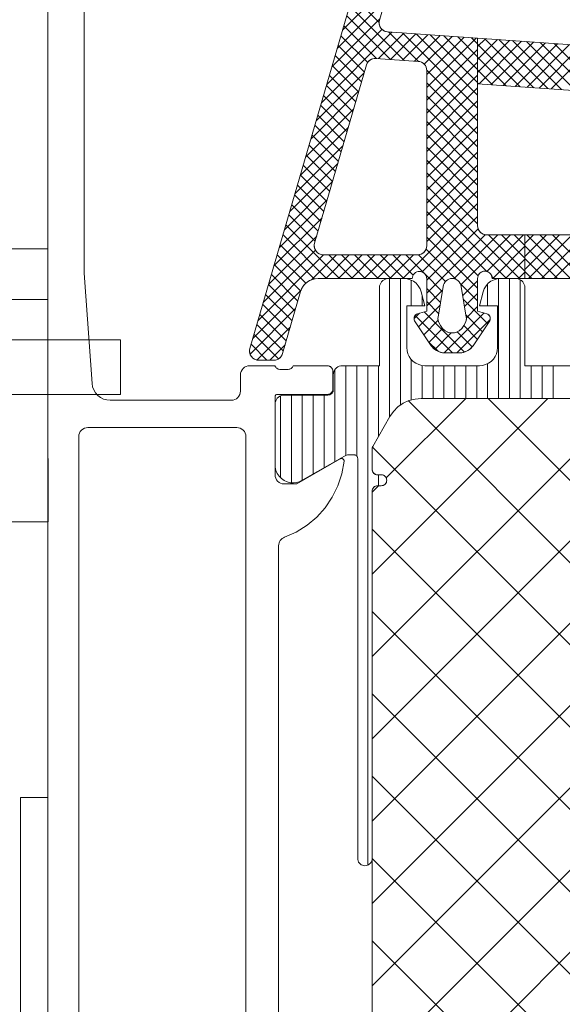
# Model space of a CAD drawing. Header units: metres. Extents: x 69 to 122.5, y -21.4 to -4.6.
# Tile 153 of 250: x 77.3334 to 77.3633, y -9.4243 to -9.3701. Entities that reach past the tile are written whole.
import ezdxf

# ---------------------------------------------------------------- set-up
doc = ezdxf.new("R2010")
doc.units = ezdxf.units.M
doc.header["$LTSCALE"] = 0.02
for name, color, linetype, lineweight in [('030_Sonnenschutzarbeiten-außen', 7, 'Continuous', 5), ('032_Metallarbeiten-Fenster', 7, 'Continuous', 5), ('Keine', 7, 'Continuous', 9)]:
    doc.layers.add(name, color=color, linetype=linetype, lineweight=lineweight)

msp = doc.modelspace()

# ---------------------------------------------------------------- linework, layer by layer
at = {"layer": '030_Sonnenschutzarbeiten-außen', "color": 7, "linetype": 'Continuous', "lineweight": 9}
msp.add_lwpolyline([(77.335, -9.412899), (77.335, -9.478144), (77.35466, -9.478144), (77.395, -9.478144), (77.395, -9.552487)], dxfattribs=at)
at = {"layer": '032_Metallarbeiten-Fenster', "color": 251, "linetype": 'Continuous', "lineweight": 9, "true_color": 0x555555}
for p, q in [((77.351218, -9.370688), (77.353862, -9.368043)), ((77.350927, -9.371685), (77.353572, -9.36904)), ((77.353233, -9.370263), (77.351768, -9.368798)), ((77.35461, -9.372347), (77.351608, -9.369346)), ((77.350637, -9.372683), (77.353281, -9.370038)), ((77.353849, -9.372294), (77.351449, -9.369893)), ((77.350346, -9.37368), (77.353386, -9.37064)), ((77.353089, -9.372241), (77.351289, -9.370441)), ((77.350056, -9.374678), (77.353937, -9.370796)), ((77.352601, -9.37246), (77.35113, -9.370989)), ((77.353193, -9.372248), (77.354598, -9.370843)), ((77.35537, -9.3724), (77.353753, -9.370783)), ((77.353854, -9.372294), (77.355259, -9.370889)), ((77.358651, -9.374974), (77.354513, -9.370837)), ((77.354515, -9.37234), (77.35592, -9.370935)), ((77.355175, -9.372387), (77.356581, -9.370981)), ((77.358651, -9.374267), (77.355274, -9.37089)), ((77.355713, -9.372556), (77.357242, -9.371027)), ((77.355851, -9.373125), (77.357903, -9.371074)), ((77.355851, -9.373833), (77.358563, -9.37112)), ((77.358651, -9.37356), (77.356034, -9.370943)), ((77.358651, -9.372853), (77.356794, -9.370996)), ((77.358651, -9.372145), (77.357555, -9.371049)), ((77.358651, -9.371438), (77.358315, -9.371102)), ((77.358651, -9.371592), (77.359086, -9.371156)), ((77.358651, -9.372299), (77.359747, -9.371203)), ((77.361751, -9.373849), (77.359056, -9.371154)), ((77.362511, -9.373902), (77.359817, -9.371207)), ((77.352422, -9.372988), (77.35097, -9.371536)), ((77.355851, -9.37454), (77.358651, -9.37174)), ((77.358651, -9.373006), (77.360408, -9.371249)), ((77.360991, -9.373796), (77.358651, -9.371456)), ((77.358727, -9.373637), (77.361069, -9.371295)), ((77.359387, -9.373684), (77.36173, -9.371341)), ((77.360048, -9.37373), (77.362391, -9.371387)), ((77.363272, -9.373955), (77.360577, -9.371261)), ((77.360709, -9.373776), (77.363052, -9.371434)), ((77.364032, -9.374008), (77.361337, -9.371314)), ((77.36137, -9.373822), (77.363712, -9.37148)), ((77.362031, -9.373868), (77.364373, -9.371526)), ((77.364792, -9.374061), (77.362098, -9.371367)), ((77.362692, -9.373915), (77.365034, -9.371572)), ((77.36556, -9.374122), (77.362858, -9.37142)), ((77.352263, -9.373536), (77.350811, -9.372084)), ((77.36023, -9.373743), (77.358651, -9.372163)), ((77.352104, -9.374084), (77.350652, -9.372632)), ((77.355851, -9.375247), (77.358651, -9.372447)), ((77.349766, -9.375675), (77.35241, -9.37303)), ((77.351944, -9.374631), (77.350492, -9.373179)), ((77.358651, -9.375681), (77.355849, -9.372879)), ((77.355851, -9.375954), (77.358651, -9.373154)), ((77.35947, -9.373689), (77.358651, -9.37287)), ((77.351785, -9.375179), (77.350333, -9.373727)), ((77.358651, -9.376388), (77.355851, -9.373588)), ((77.355851, -9.376661), (77.358651, -9.373861)), ((77.35871, -9.373636), (77.358651, -9.373577)), ((77.349475, -9.376673), (77.35212, -9.374028)), ((77.351625, -9.375727), (77.350173, -9.374275)), ((77.358651, -9.377095), (77.355851, -9.374295)), ((77.349185, -9.37767), (77.351829, -9.375025)), ((77.351466, -9.376274), (77.350014, -9.374822)), ((77.355851, -9.377368), (77.358651, -9.374568)), ((77.358651, -9.377802), (77.355851, -9.375002)), ((77.351306, -9.376822), (77.349854, -9.37537)), ((77.355851, -9.378075), (77.358651, -9.375275)), ((77.348894, -9.378668), (77.351539, -9.376023)), ((77.351147, -9.37737), (77.349695, -9.375918)), ((77.358651, -9.378509), (77.355851, -9.375709)), ((77.355851, -9.378782), (77.358651, -9.375982)), ((77.350988, -9.377917), (77.349536, -9.376465)), ((77.358651, -9.379217), (77.355851, -9.376417)), ((77.348604, -9.379665), (77.351249, -9.377021)), ((77.350828, -9.378465), (77.349376, -9.377013)), ((77.355851, -9.379489), (77.358651, -9.376689)), ((77.358651, -9.379924), (77.355851, -9.377124)), ((77.350669, -9.379013), (77.349217, -9.377561)), ((77.355851, -9.380197), (77.358651, -9.377397)), ((77.348314, -9.380663), (77.350958, -9.378018)), ((77.350509, -9.37956), (77.349057, -9.378108)), ((77.358651, -9.380631), (77.355851, -9.377831)), ((77.355851, -9.380904), (77.358651, -9.378104)), ((77.35035, -9.380108), (77.348898, -9.378656)), ((77.358651, -9.381338), (77.355851, -9.378538)), ((77.355851, -9.381611), (77.358651, -9.378811)), ((77.348023, -9.38166), (77.350668, -9.379016)), ((77.35019, -9.380656), (77.348738, -9.379204)), ((77.36095, -9.384344), (77.355851, -9.379245)), ((77.350031, -9.381203), (77.348579, -9.379751)), ((77.355851, -9.382318), (77.358651, -9.379518)), ((77.347733, -9.382658), (77.350377, -9.380013)), ((77.349871, -9.381751), (77.348419, -9.380299)), ((77.354532, -9.384344), (77.358651, -9.380225)), ((77.360242, -9.384344), (77.355851, -9.379952)), ((77.349712, -9.382299), (77.34826, -9.380847)), ((77.355596, -9.383987), (77.358651, -9.380932)), ((77.35915, -9.383958), (77.355851, -9.380659)), ((77.347442, -9.383655), (77.350087, -9.381011)), ((77.35105, -9.384344), (77.348101, -9.381394)), ((77.358679, -9.384195), (77.355851, -9.381366)), ((77.347152, -9.384653), (77.349797, -9.382008)), ((77.350343, -9.384344), (77.347941, -9.381942)), ((77.35585, -9.38444), (77.358681, -9.381609)), ((77.35585, -9.385147), (77.359062, -9.381935)), ((77.357348, -9.384356), (77.35976, -9.381944)), ((77.357724, -9.384687), (77.360467, -9.381944)), ((77.359158, -9.38396), (77.361175, -9.381944)), ((77.36125, -9.383937), (77.359257, -9.381944)), ((77.36125, -9.38323), (77.359964, -9.381944)), ((77.36125, -9.382523), (77.360671, -9.381944)), ((77.36125, -9.382428), (77.361734, -9.381944)), ((77.36125, -9.383135), (77.362441, -9.381944)), ((77.36125, -9.383842), (77.363148, -9.381944)), ((77.363761, -9.384344), (77.361361, -9.381944)), ((77.361455, -9.384344), (77.363855, -9.381944)), ((77.364468, -9.384344), (77.362068, -9.381944)), ((77.362162, -9.384344), (77.364562, -9.381944)), ((77.365175, -9.384344), (77.362775, -9.381944)), ((77.362869, -9.384344), (77.365269, -9.381944)), ((77.34966, -9.384368), (77.347782, -9.38249)), ((77.35865, -9.384873), (77.355851, -9.382073)), ((77.359482, -9.384344), (77.36125, -9.382575)), ((77.363054, -9.384344), (77.36125, -9.38254)), ((77.346571, -9.386648), (77.350175, -9.383044)), ((77.346862, -9.38565), (77.349727, -9.382785)), ((77.349194, -9.384609), (77.347622, -9.383037)), ((77.349516, -9.38441), (77.350882, -9.383044)), ((77.350289, -9.384344), (77.351589, -9.383044)), ((77.351757, -9.384344), (77.350457, -9.383044)), ((77.350996, -9.384344), (77.352296, -9.383044)), ((77.352464, -9.384344), (77.351164, -9.383044)), ((77.351703, -9.384344), (77.353003, -9.383044)), ((77.353171, -9.384344), (77.351871, -9.383044)), ((77.352411, -9.384344), (77.353711, -9.383044)), ((77.353878, -9.384344), (77.352578, -9.383044)), ((77.353118, -9.384344), (77.354418, -9.383044)), ((77.354586, -9.384344), (77.353286, -9.383044)), ((77.353825, -9.384344), (77.355125, -9.383044)), ((77.355106, -9.384157), (77.353993, -9.383044)), ((77.355724, -9.384068), (77.3547, -9.383044)), ((77.356878, -9.384515), (77.355402, -9.383039)), ((77.357468, -9.384398), (77.35581, -9.38274)), ((77.348917, -9.385039), (77.347463, -9.383585)), ((77.360189, -9.384344), (77.36125, -9.383283)), ((77.362346, -9.384344), (77.36125, -9.383247)), ((77.348755, -9.385585), (77.347303, -9.384133)), ((77.356708, -9.385052), (77.355743, -9.384087)), ((77.360896, -9.384344), (77.36125, -9.38399)), ((77.361639, -9.384344), (77.36125, -9.383954)), ((77.348596, -9.386132), (77.347144, -9.38468)), ((77.35865, -9.38558), (77.357701, -9.38463)), ((77.357831, -9.385287), (77.35865, -9.384468)), ((77.359535, -9.384344), (77.359436, -9.384244)), ((77.346281, -9.387645), (77.348935, -9.384991)), ((77.348436, -9.38668), (77.346984, -9.385228)), ((77.356607, -9.385658), (77.35585, -9.384901)), ((77.35585, -9.385854), (77.35672, -9.384984)), ((77.357932, -9.385893), (77.35865, -9.385175)), ((77.348277, -9.387228), (77.346825, -9.385776)), ((77.355399, -9.387012), (77.356578, -9.385833)), ((77.356506, -9.386264), (77.35585, -9.385608)), ((77.359211, -9.386847), (77.357867, -9.385504)), ((77.346131, -9.388502), (77.348635, -9.385998)), ((77.348118, -9.387775), (77.346666, -9.386323)), ((77.35515, -9.386554), (77.355455, -9.386249)), ((77.357271, -9.388443), (77.355209, -9.386381)), ((77.357925, -9.388391), (77.355714, -9.38618)), ((77.356802, -9.388438), (77.359002, -9.386238)), ((77.358927, -9.387271), (77.358009, -9.386353)), ((77.358032, -9.3865), (77.35865, -9.385883)), ((77.347958, -9.388323), (77.346506, -9.386871)), ((77.355683, -9.387436), (77.356475, -9.386643)), ((77.357504, -9.388443), (77.359346, -9.386601)), ((77.358644, -9.387695), (77.357886, -9.386938)), ((77.347692, -9.388764), (77.346347, -9.387419)), ((77.346513, -9.388827), (77.348345, -9.386996)), ((77.355966, -9.387859), (77.356723, -9.387103)), ((77.356289, -9.388243), (77.357199, -9.387333)), ((77.358353, -9.388111), (77.357521, -9.387279)), ((77.347058, -9.388837), (77.346187, -9.387966)), ((77.34721, -9.388837), (77.348054, -9.387993)), ((77.356471, -9.38835), (77.355938, -9.387817))]:
    msp.add_line(p, q, dxfattribs=at)
at = {"layer": '032_Metallarbeiten-Fenster', "color": 7, "lineweight": 9}
for p, q in [((77.335, -9.387725), (77.335, -9.385495)), ((77.32999, -9.387725), (77.33899, -9.387725)), ((77.33899, -9.387725), (77.33899, -9.390725)), ((77.33899, -9.390725), (77.32999, -9.390725)), ((77.33501, -9.397735), (77.335, -9.390725)), ((77.33, -9.397715), (77.33501, -9.397735))]:
    msp.add_line(p, q, dxfattribs=at)
at = {"layer": '032_Metallarbeiten-Fenster', "color": 7, "linetype": 'Continuous', "lineweight": 13}
for points in [[(77.335, -9.458144), (77.335, -9.333644)], [(77.337, -9.342244), (77.337, -9.384044), (77.337434, -9.390115), (77.337464, -9.3903), (77.337529, -9.390475), (77.337625, -9.390636), (77.33775, -9.390776), (77.337898, -9.39089), (77.338065, -9.390974), (77.338245, -9.391026), (77.338431, -9.391044), (77.3451, -9.391044), (77.345198, -9.391034), (77.345291, -9.391006), (77.345378, -9.390959), (77.345454, -9.390897), (77.345516, -9.390821), (77.345562, -9.390735), (77.34559, -9.390641), (77.3456, -9.390544), (77.3456, -9.389644), (77.34561, -9.389546), (77.345638, -9.389452), (77.345684, -9.389366), (77.345746, -9.38929), (77.345822, -9.389228), (77.345909, -9.389182), (77.346002, -9.389153), (77.3461, -9.389144), (77.3475, -9.389144), (77.347516, -9.389185), (77.347538, -9.389223), (77.347565, -9.389257), (77.347598, -9.389286), (77.347635, -9.38931), (77.347675, -9.389328), (77.347718, -9.389339), (77.347762, -9.389344), (77.348227, -9.389344), (77.348272, -9.389341), (77.348316, -9.389331), (77.348358, -9.389314), (77.348397, -9.38929), (77.348432, -9.38926), (77.348461, -9.389225), (77.348484, -9.389186), (77.3485, -9.389144), (77.35038, -9.389144), (77.350439, -9.389149), (77.350495, -9.389166), (77.350547, -9.389194), (77.350592, -9.389232), (77.350629, -9.389277), (77.350657, -9.389329), (77.350674, -9.389385), (77.35068, -9.389444), (77.35068, -9.390424), (77.350674, -9.390482), (77.350657, -9.390538), (77.350629, -9.39059), (77.350592, -9.390636), (77.350547, -9.390673), (77.350495, -9.390701), (77.350439, -9.390718), (77.35038, -9.390724), (77.34762, -9.390724), (77.347597, -9.390726), (77.347574, -9.390733), (77.347553, -9.390744), (77.347535, -9.390759), (77.34752, -9.390777), (77.347509, -9.390798), (77.347502, -9.39082), (77.3475, -9.390844), (77.3475, -9.395144), (77.34751, -9.395241), (77.347538, -9.395335), (77.347584, -9.395421), (77.347646, -9.395497), (77.347722, -9.395559), (77.347809, -9.395606), (77.347902, -9.395634), (77.348, -9.395644), (77.3487, -9.395644), (77.351093, -9.394262), (77.351128, -9.394248), (77.351165, -9.394244), (77.351203, -9.39425), (77.351237, -9.394266), (77.351266, -9.394291), (77.351287, -9.394322), (77.351298, -9.394358), (77.351299, -9.394396), (77.351178, -9.395084), (77.350962, -9.395748), (77.350655, -9.396376), (77.350264, -9.396954), (77.349796, -9.397473), (77.349261, -9.397921), (77.348668, -9.39829), (77.34803, -9.398574), (77.34796, -9.398605), (77.347896, -9.398647), (77.347839, -9.398698), (77.347791, -9.398757), (77.347752, -9.398822), (77.347723, -9.398893), (77.347706, -9.398967), (77.3477, -9.399044), (77.3477, -9.448044)], [(77.353528, -9.362751), (77.34612, -9.388197), (77.346101, -9.388311), (77.346108, -9.388427), (77.346142, -9.388537), (77.3462, -9.388637), (77.34628, -9.388721), (77.346376, -9.388784), (77.346485, -9.388824), (77.3466, -9.388837), (77.347433, -9.388837), (77.347513, -9.388831), (77.347591, -9.388812), (77.347665, -9.38878), (77.347733, -9.388737), (77.347794, -9.388684), (77.347844, -9.388622), (77.347885, -9.388552), (77.347913, -9.388477), (77.348907, -9.385064), (77.348964, -9.384914), (77.349045, -9.384775), (77.349146, -9.38465), (77.349267, -9.384544), (77.349403, -9.384458), (77.349551, -9.384395), (77.349707, -9.384357), (77.349867, -9.384344), (77.35505, -9.384344), (77.35506, -9.384267), (77.355085, -9.384193), (77.355124, -9.384126), (77.355175, -9.384068), (77.355236, -9.38402), (77.355305, -9.383985), (77.35538, -9.383964), (77.355457, -9.383958), (77.355534, -9.383967), (77.355608, -9.38399), (77.355676, -9.384028), (77.355735, -9.384077), (77.355784, -9.384138), (77.35582, -9.384206), (77.355842, -9.384281), (77.35585, -9.384358), (77.35585, -9.386143), (77.355335, -9.386281), (77.355283, -9.386309), (77.355238, -9.386346), (77.355201, -9.386392), (77.355173, -9.386444), (77.355156, -9.3865), (77.35515, -9.386558), (77.355156, -9.386617), (77.355173, -9.386673), (77.356022, -9.387943), (77.356095, -9.388052), (77.356181, -9.38815), (77.356279, -9.388237), (77.356388, -9.388309), (77.356505, -9.388367), (77.356629, -9.388409), (77.356757, -9.388435), (77.356888, -9.388443), (77.357612, -9.388443), (77.357743, -9.388435), (77.357871, -9.388409), (77.357995, -9.388367), (77.358112, -9.388309), (77.358221, -9.388237), (77.358319, -9.38815), (77.358405, -9.388052), (77.358478, -9.387943), (77.359327, -9.386673), (77.359344, -9.386617), (77.35935, -9.386558), (77.359344, -9.3865), (77.359327, -9.386444), (77.359299, -9.386392), (77.359262, -9.386346), (77.359217, -9.386309), (77.359165, -9.386281), (77.35865, -9.386143), (77.35865, -9.384344), (77.358658, -9.384266), (77.35868, -9.384191), (77.358717, -9.384122), (77.358767, -9.384061), (77.358828, -9.384011), (77.358897, -9.383974), (77.358972, -9.383951), (77.35905, -9.383944), (77.359128, -9.383951), (77.359203, -9.383974), (77.359272, -9.384011), (77.359333, -9.384061), (77.359383, -9.384122), (77.35942, -9.384191), (77.359442, -9.384266), (77.35945, -9.384344), (77.36125, -9.384344), (77.36125, -9.381944), (77.359151, -9.381944), (77.359053, -9.381934), (77.358959, -9.381906), (77.358873, -9.38186), (77.358797, -9.381797), (77.358735, -9.381722), (77.358689, -9.381635), (77.35866, -9.381541), (77.358651, -9.381444), (77.358651, -9.371126), (77.353697, -9.37078), (77.353587, -9.370759), (77.353485, -9.370716), (77.353395, -9.37065), (77.353321, -9.370567), (77.353268, -9.370469), (77.353238, -9.370362), (77.353232, -9.370251), (77.353251, -9.370141), (77.354846, -9.364664)], [(77.36595, -9.371636), (77.358651, -9.371126), (77.358651, -9.373632), (77.365485, -9.37411)], [(77.36545, -9.381944), (77.36125, -9.381944), (77.36125, -9.384344), (77.36565, -9.384344)], [(77.3459, -9.449244), (77.3459, -9.393044), (77.34589, -9.392946), (77.345862, -9.392852), (77.345816, -9.392766), (77.345754, -9.39269), (77.345678, -9.392628), (77.345591, -9.392582), (77.345498, -9.392553), (77.3454, -9.392544), (77.3372, -9.392544), (77.337102, -9.392553), (77.337009, -9.392582), (77.336922, -9.392628), (77.336846, -9.39269), (77.336784, -9.392766), (77.336738, -9.392852), (77.33671, -9.392946), (77.3367, -9.393044), (77.3367, -9.449244)]]:
    msp.add_lwpolyline(points, dxfattribs=at)
at = {"layer": '032_Metallarbeiten-Fenster', "color": 7, "lineweight": 13}
for points in [[(77.354846, -9.364664), (77.353251, -9.370141), (77.353251, -9.370141), (77.353234, -9.370228), (77.353233, -9.370317), (77.353247, -9.370405), (77.353277, -9.370489), (77.353321, -9.370567), (77.353379, -9.370635), (77.353447, -9.370692), (77.353525, -9.370736), (77.353609, -9.370765), (77.353697, -9.37078), (77.358651, -9.371126), (77.358651, -9.381444), (77.358651, -9.381444), (77.358658, -9.381531), (77.358681, -9.381615), (77.358718, -9.381694), (77.358768, -9.381765), (77.358829, -9.381827), (77.358901, -9.381877), (77.35898, -9.381914), (77.359064, -9.381936), (77.359151, -9.381944), (77.36125, -9.381944), (77.36125, -9.384344), (77.35945, -9.384344), (77.35945, -9.384344), (77.359444, -9.384274), (77.359426, -9.384207), (77.359396, -9.384144), (77.359356, -9.384087), (77.359307, -9.384037), (77.35925, -9.383997), (77.359187, -9.383968), (77.359119, -9.38395), (77.35905, -9.383944), (77.35905, -9.383944), (77.358981, -9.38395), (77.358913, -9.383968), (77.35885, -9.383997), (77.358793, -9.384037), (77.358744, -9.384087), (77.358704, -9.384144), (77.358674, -9.384207), (77.358656, -9.384274), (77.35865, -9.384344), (77.35865, -9.386143), (77.359165, -9.386281), (77.359165, -9.386281), (77.359211, -9.386305), (77.359253, -9.386337), (77.359288, -9.386376), (77.359316, -9.38642), (77.359336, -9.386468), (77.359347, -9.386519), (77.35935, -9.386571), (77.359343, -9.386623), (77.359327, -9.386673), (77.358478, -9.387943), (77.358478, -9.387943), (77.358378, -9.388086), (77.358255, -9.388209), (77.358112, -9.388309), (77.357954, -9.388383), (77.357786, -9.388428), (77.357612, -9.388443), (77.356888, -9.388443), (77.356888, -9.388443), (77.356714, -9.388428), (77.356546, -9.388383), (77.356388, -9.388309), (77.356245, -9.388209), (77.356122, -9.388086), (77.356022, -9.387943), (77.355173, -9.386673), (77.355173, -9.386673), (77.355157, -9.386623), (77.35515, -9.386571), (77.355153, -9.386519), (77.355164, -9.386468), (77.355184, -9.38642), (77.355212, -9.386376), (77.355247, -9.386337), (77.355289, -9.386305), (77.355335, -9.386281), (77.35585, -9.386143), (77.35585, -9.384358), (77.35585, -9.384358), (77.355842, -9.384281), (77.35582, -9.384206), (77.355784, -9.384138), (77.355735, -9.384077), (77.355676, -9.384028), (77.355608, -9.38399), (77.355534, -9.383967), (77.355457, -9.383958), (77.355457, -9.383958), (77.35538, -9.383964), (77.355305, -9.383985), (77.355236, -9.38402), (77.355175, -9.384068), (77.355124, -9.384126), (77.355085, -9.384193), (77.35506, -9.384267), (77.35505, -9.384344), (77.349867, -9.384344), (77.349867, -9.384344), (77.349684, -9.384361), (77.349507, -9.384411), (77.349343, -9.384492), (77.349196, -9.384602), (77.349072, -9.384738), (77.348974, -9.384893), (77.348907, -9.385064), (77.347913, -9.388477), (77.347913, -9.388477), (77.34788, -9.388562), (77.347831, -9.38864), (77.347769, -9.388708), (77.347695, -9.388763), (77.347613, -9.388804), (77.347525, -9.388829), (77.347433, -9.388837), (77.3466, -9.388837), (77.3466, -9.388837), (77.346508, -9.388829), (77.346419, -9.388803), (77.346336, -9.388762), (77.346262, -9.388706), (77.3462, -9.388637), (77.346152, -9.388558), (77.346119, -9.388472), (77.346102, -9.388381), (77.346102, -9.388288), (77.34612, -9.388197), (77.353528, -9.362751)], [(77.365485, -9.37411), (77.358651, -9.373632), (77.358651, -9.371126), (77.36595, -9.371636)], [(77.36565, -9.384344), (77.36125, -9.384344), (77.36125, -9.381944), (77.36545, -9.381944)]]:
    msp.add_lwpolyline(points, dxfattribs=at)
at = {"layer": '032_Metallarbeiten-Fenster', "color": 7, "linetype": 'Continuous', "lineweight": 13}
for points in [[(77.353051, -9.372238), (77.355386, -9.372401), (77.355478, -9.372417), (77.355566, -9.372449), (77.355646, -9.372497), (77.355716, -9.372559), (77.355774, -9.372633), (77.355816, -9.372717), (77.355842, -9.372807), (77.355851, -9.3729), (77.355851, -9.382544), (77.355841, -9.382641), (77.355813, -9.382735), (77.355766, -9.382822), (77.355704, -9.382897), (77.355629, -9.38296), (77.355542, -9.383006), (77.355448, -9.383034), (77.355351, -9.383044), (77.350161, -9.383044), (77.350047, -9.38303), (77.349938, -9.382991), (77.349841, -9.382928), (77.349761, -9.382844), (77.349703, -9.382744), (77.349669, -9.382633), (77.349662, -9.382518), (77.349681, -9.382404), (77.352536, -9.372597), (77.352567, -9.372518), (77.35261, -9.372445), (77.352665, -9.372381), (77.35273, -9.372327), (77.352804, -9.372284), (77.352883, -9.372255), (77.352967, -9.372239)], [(77.35725, -9.384346), (77.35734, -9.384354), (77.357428, -9.384378), (77.357509, -9.384418), (77.357582, -9.384471), (77.357644, -9.384537), (77.357693, -9.384613), (77.357728, -9.384696), (77.357747, -9.384785), (77.358028, -9.386465), (77.358033, -9.386507), (77.358035, -9.38655), (77.358033, -9.386593), (77.358027, -9.386636), (77.358017, -9.386678), (77.358004, -9.386719), (77.357988, -9.386759), (77.357968, -9.386797), (77.357888, -9.386935), (77.357779, -9.387101), (77.357628, -9.387231), (77.357447, -9.387312), (77.35725, -9.38734), (77.357054, -9.387312), (77.356873, -9.387231), (77.356722, -9.387101), (77.356613, -9.386935), (77.356533, -9.386797), (77.356513, -9.386759), (77.356496, -9.386719), (77.356483, -9.386678), (77.356474, -9.386636), (77.356468, -9.386593), (77.356466, -9.38655), (77.356467, -9.386507), (77.356473, -9.386465), (77.356753, -9.384785), (77.356772, -9.384696), (77.356807, -9.384613), (77.356856, -9.384537), (77.356919, -9.384471), (77.356992, -9.384418), (77.357073, -9.384378), (77.35716, -9.384354)], [(77.34561, -9.389546), (77.3456, -9.389644), (77.3456, -9.389644)], [(77.345638, -9.389452), (77.34561, -9.389546), (77.34561, -9.389546), (77.345622, -9.389499)], [(77.345684, -9.389366), (77.345638, -9.389452), (77.345638, -9.389452)], [(77.345746, -9.38929), (77.345684, -9.389366), (77.345684, -9.389366)], [(77.345822, -9.389228), (77.345746, -9.38929), (77.345746, -9.38929), (77.345783, -9.389257)], [(77.345909, -9.389182), (77.345822, -9.389228), (77.345822, -9.389228), (77.345864, -9.389203)], [(77.346002, -9.389153), (77.345909, -9.389182), (77.345909, -9.389182)], [(77.3461, -9.389144), (77.346002, -9.389153), (77.346002, -9.389153)], [(77.350439, -9.389149), (77.35038, -9.389144), (77.35038, -9.389144), (77.350409, -9.389145)], [(77.350495, -9.389166), (77.350439, -9.389149), (77.350439, -9.389149)], [(77.350547, -9.389194), (77.350495, -9.389166), (77.350495, -9.389166), (77.350521, -9.389179)], [(77.350592, -9.389232), (77.350547, -9.389194), (77.350547, -9.389194)], [(77.350629, -9.389277), (77.350592, -9.389232), (77.350592, -9.389232), (77.350612, -9.389253)], [(77.350657, -9.389329), (77.350629, -9.389277), (77.350629, -9.389277)], [(77.350674, -9.389385), (77.350657, -9.389329), (77.350657, -9.389329), (77.350667, -9.389357)], [(77.35068, -9.389444), (77.350674, -9.389385), (77.350674, -9.389385)], [(77.35038, -9.390724), (77.350439, -9.390718), (77.350439, -9.390718)], [(77.350439, -9.390718), (77.350495, -9.390701), (77.350495, -9.390701), (77.350467, -9.390711)], [(77.350495, -9.390701), (77.350547, -9.390673), (77.350547, -9.390673)], [(77.350547, -9.390673), (77.350592, -9.390636), (77.350592, -9.390636), (77.35057, -9.390656)], [(77.350592, -9.390636), (77.350629, -9.39059), (77.350629, -9.39059)], [(77.350629, -9.39059), (77.350657, -9.390538), (77.350657, -9.390538), (77.350645, -9.390565)], [(77.350657, -9.390538), (77.350674, -9.390482), (77.350674, -9.390482)], [(77.350674, -9.390482), (77.35068, -9.390424), (77.35068, -9.390424), (77.350679, -9.390453)], [(77.351128, -9.394248), (77.351093, -9.394262), (77.351093, -9.394262), (77.35111, -9.394254)], [(77.351166, -9.394244), (77.351128, -9.394248), (77.351128, -9.394248), (77.351147, -9.394244)], [(77.351203, -9.39425), (77.351166, -9.394244), (77.351166, -9.394244), (77.351184, -9.394245)], [(77.351178, -9.395084), (77.351299, -9.394396), (77.351299, -9.394396)], [(77.351237, -9.394266), (77.351203, -9.39425), (77.351203, -9.39425), (77.351221, -9.394257)], [(77.351266, -9.394291), (77.351237, -9.394266), (77.351237, -9.394266), (77.351252, -9.394277)], [(77.351287, -9.394322), (77.351266, -9.394291), (77.351266, -9.394291), (77.351277, -9.394306)], [(77.351298, -9.394358), (77.351287, -9.394322), (77.351287, -9.394322), (77.351294, -9.39434)], [(77.351299, -9.394396), (77.351298, -9.394358), (77.351298, -9.394358), (77.3513, -9.394377)], [(77.350962, -9.395748), (77.351178, -9.395084), (77.351178, -9.395084)], [(77.350655, -9.396376), (77.350962, -9.395748), (77.350962, -9.395748)], [(77.350264, -9.396954), (77.350655, -9.396376), (77.350655, -9.396376)], [(77.349796, -9.397473), (77.350264, -9.396954), (77.350264, -9.396954)], [(77.349261, -9.397921), (77.349796, -9.397473), (77.349796, -9.397473)], [(77.34803, -9.398574), (77.348668, -9.39829), (77.348668, -9.39829)], [(77.348668, -9.39829), (77.349261, -9.397921), (77.349261, -9.397921)]]:
    msp.add_lwpolyline(points, close=True, dxfattribs=at)
at = {"layer": '032_Metallarbeiten-Fenster', "color": 7, "lineweight": 13}
for points in [[(77.355386, -9.372401), (77.355478, -9.372417), (77.355566, -9.372449), (77.355646, -9.372497), (77.355716, -9.372559), (77.355774, -9.372633), (77.355816, -9.372717), (77.355842, -9.372807), (77.355851, -9.3729), (77.355851, -9.382544), (77.355851, -9.382544), (77.355843, -9.382631), (77.355821, -9.382715), (77.355784, -9.382794), (77.355734, -9.382865), (77.355672, -9.382927), (77.355601, -9.382977), (77.355522, -9.383014), (77.355438, -9.383036), (77.355351, -9.383044), (77.350161, -9.383044), (77.350161, -9.383044), (77.350069, -9.383035), (77.34998, -9.38301), (77.349897, -9.382968), (77.349824, -9.382912), (77.349761, -9.382844), (77.349713, -9.382765), (77.34968, -9.382679), (77.349663, -9.382587), (77.349664, -9.382495), (77.349681, -9.382404), (77.352536, -9.372597), (77.352536, -9.372597), (77.352572, -9.372507), (77.352625, -9.372426), (77.352692, -9.372356), (77.352772, -9.372301), (77.35286, -9.372262), (77.352955, -9.372241), (77.353051, -9.372238)], [(77.357888, -9.386935), (77.357968, -9.386797), (77.357968, -9.386797), (77.358004, -9.386719), (77.358027, -9.386636), (77.358035, -9.38655), (77.358028, -9.386465), (77.357747, -9.384785), (77.357747, -9.384785), (77.357728, -9.384696), (77.357693, -9.384613), (77.357644, -9.384537), (77.357582, -9.384471), (77.357509, -9.384418), (77.357428, -9.384378), (77.35734, -9.384354), (77.35725, -9.384346), (77.35725, -9.384346), (77.35716, -9.384354), (77.357073, -9.384378), (77.356992, -9.384418), (77.356919, -9.384471), (77.356856, -9.384537), (77.356807, -9.384613), (77.356772, -9.384696), (77.356753, -9.384785), (77.356473, -9.386465), (77.356473, -9.386465), (77.356466, -9.38655), (77.356474, -9.386636), (77.356496, -9.386719), (77.356533, -9.386797), (77.356613, -9.386935), (77.356613, -9.386935), (77.35668, -9.38705), (77.356768, -9.387149), (77.356873, -9.387231), (77.356991, -9.387291), (77.357118, -9.387328), (77.35725, -9.38734), (77.357382, -9.387328), (77.35751, -9.387291), (77.357628, -9.387231), (77.357733, -9.387149), (77.35782, -9.38705)]]:
    msp.add_lwpolyline(points, close=True, dxfattribs=at)
at = {"layer": '032_Metallarbeiten-Fenster', "color": 7, "lineweight": 9}
msp.add_lwpolyline([(77.335, -9.382715), (77.332, -9.382715), (77.328, -9.386715), (77.328, -9.397715), (77.33, -9.397715), (77.33, -9.387715), (77.33216, -9.385495), (77.335, -9.385495), (77.335, -9.382785)], dxfattribs=at)
at = {"layer": 'Keine', "color": 251, "linetype": 'Continuous', "lineweight": 9, "true_color": 0x555555}
for p, q in [((77.3538, -9.39198), (77.3538, -9.384344)), ((77.3544, -9.391319), (77.3544, -9.384344)), ((77.355, -9.385844), (77.355, -9.38444)), ((77.3592, -9.385844), (77.3592, -9.384654)), ((77.3598, -9.390944), (77.3598, -9.384355)), ((77.3604, -9.390944), (77.3604, -9.384344)), ((77.361, -9.390944), (77.361, -9.384411)), ((77.3556, -9.385844), (77.3556, -9.385284)), ((77.355, -9.391029), (77.355, -9.388802)), ((77.3592, -9.390944), (77.3592, -9.389033)), ((77.3508, -9.394413), (77.3508, -9.389361)), ((77.3514, -9.394075), (77.3514, -9.389144)), ((77.352, -9.394112), (77.352, -9.389144)), ((77.3526, -9.416614), (77.3526, -9.389144)), ((77.3532, -9.39302), (77.3532, -9.389144)), ((77.3556, -9.390944), (77.3556, -9.389131)), ((77.3562, -9.390944), (77.3562, -9.389144)), ((77.3568, -9.390944), (77.3568, -9.389144)), ((77.3574, -9.390944), (77.3574, -9.389144)), ((77.358, -9.390944), (77.358, -9.389144)), ((77.3586, -9.390944), (77.3586, -9.389144)), ((77.3616, -9.390944), (77.3616, -9.389144)), ((77.3622, -9.390944), (77.3622, -9.389144)), ((77.3628, -9.390944), (77.3628, -9.389144)), ((77.3478, -9.395297), (77.3478, -9.390802)), ((77.3484, -9.395579), (77.3484, -9.390754)), ((77.349, -9.39545), (77.349, -9.390754)), ((77.3496, -9.395106), (77.3496, -9.390754)), ((77.3502, -9.39476), (77.3502, -9.390754)), ((77.394202, -9.390944), (77.35285, -9.432295)), ((77.389676, -9.390944), (77.35285, -9.42777)), ((77.385151, -9.390944), (77.35285, -9.423244)), ((77.380625, -9.390944), (77.35285, -9.418719)), ((77.3761, -9.390944), (77.35285, -9.414193)), ((77.371574, -9.390944), (77.35285, -9.409668)), ((77.367049, -9.390944), (77.35285, -9.405142)), ((77.362523, -9.390944), (77.35285, -9.400617)), ((77.357998, -9.390944), (77.353622, -9.395319)), ((77.39965, -9.435891), (77.354838, -9.391079)), ((77.39965, -9.431365), (77.359229, -9.390944)), ((77.39965, -9.440416), (77.352859, -9.393625)), ((77.3532, -9.395744), (77.3532, -9.395144)), ((77.353198, -9.395744), (77.35285, -9.396091)), ((77.397852, -9.443144), (77.35285, -9.398141)), ((77.393327, -9.443144), (77.35285, -9.402667)), ((77.388801, -9.443144), (77.35285, -9.407192)), ((77.384276, -9.443144), (77.35285, -9.411718)), ((77.37975, -9.443144), (77.35285, -9.416243)), ((77.375225, -9.443144), (77.35285, -9.420769))]:
    msp.add_line(p, q, dxfattribs=at)
at = {"layer": 'Keine'}
for points in [[(77.396947, -9.390944), (77.355553, -9.390944), (77.355553, -9.390944), (77.355206, -9.390974), (77.354869, -9.391064), (77.354553, -9.391212), (77.354268, -9.391412), (77.354021, -9.391658), (77.353821, -9.391944), (77.352877, -9.393579), (77.352877, -9.393579), (77.352863, -9.39361), (77.352854, -9.393644), (77.352851, -9.393679), (77.352851, -9.394844), (77.352851, -9.394844), (77.352855, -9.394896), (77.352869, -9.394946), (77.352891, -9.394994), (77.352921, -9.395036), (77.352958, -9.395073), (77.353001, -9.395103), (77.353048, -9.395126), (77.353098, -9.395139), (77.353151, -9.395144), (77.35335, -9.395144), (77.35335, -9.395144), (77.353402, -9.395148), (77.353453, -9.395162), (77.3535, -9.395184), (77.353543, -9.395214), (77.35358, -9.395251), (77.35361, -9.395294), (77.353632, -9.395341), (77.353645, -9.395392), (77.35365, -9.395444), (77.35365, -9.395444), (77.353645, -9.395496), (77.353632, -9.395546), (77.35361, -9.395594), (77.35358, -9.395636), (77.353543, -9.395673), (77.3535, -9.395703), (77.353453, -9.395726), (77.353402, -9.395739), (77.35335, -9.395744), (77.353151, -9.395744), (77.353151, -9.395744), (77.353092, -9.395749), (77.353036, -9.395766), (77.352984, -9.395794), (77.352938, -9.395831), (77.352901, -9.395877), (77.352873, -9.395929), (77.352856, -9.395985), (77.352851, -9.396044), (77.35285, -9.416244), (77.35285, -9.416244), (77.352844, -9.416313), (77.352826, -9.416381), (77.352796, -9.416444), (77.352756, -9.416501), (77.352707, -9.41655), (77.35265, -9.41659), (77.352587, -9.41662), (77.352519, -9.416638), (77.35245, -9.416644), (77.35245, -9.416644), (77.352381, -9.416638), (77.352313, -9.41662), (77.35225, -9.41659), (77.352193, -9.41655), (77.352144, -9.416501), (77.352104, -9.416444), (77.352074, -9.416381), (77.352056, -9.416313), (77.35205, -9.416244), (77.35205, -9.394244), (77.35205, -9.394244), (77.352047, -9.394209), (77.352038, -9.394175), (77.352023, -9.394144), (77.352003, -9.394115), (77.351979, -9.39409), (77.35195, -9.39407), (77.351918, -9.394056), (77.351885, -9.394047), (77.35185, -9.394044), (77.351574, -9.394044), (77.351574, -9.394044), (77.351487, -9.394051), (77.351403, -9.394074), (77.351324, -9.394111), (77.34904, -9.395429), (77.34904, -9.395429), (77.348879, -9.395513), (77.348706, -9.395566), (77.348526, -9.395588), (77.348345, -9.395576), (77.348169, -9.395531), (77.348004, -9.395456), (77.347855, -9.395352), (77.347727, -9.395223), (77.347625, -9.395073), (77.347552, -9.394907), (77.34751, -9.39473), (77.34751, -9.391254), (77.34751, -9.391254), (77.347518, -9.391167), (77.34754, -9.391083), (77.347577, -9.391004), (77.347627, -9.390932), (77.347689, -9.390871), (77.34776, -9.390821), (77.347839, -9.390784), (77.347923, -9.390761), (77.34801, -9.390754), (77.35041, -9.390754), (77.35041, -9.390754), (77.350462, -9.390749), (77.350513, -9.390736), (77.35056, -9.390714), (77.350603, -9.390684), (77.35064, -9.390647), (77.35067, -9.390604), (77.350692, -9.390557), (77.350705, -9.390506), (77.35071, -9.390454), (77.35071, -9.389644), (77.35071, -9.389644), (77.350718, -9.389557), (77.35074, -9.389473), (77.350777, -9.389394), (77.350827, -9.389322), (77.350889, -9.389261), (77.35096, -9.389211), (77.351039, -9.389174), (77.351123, -9.389151), (77.35121, -9.389144), (77.35325, -9.389144), (77.35325, -9.384844), (77.35325, -9.384844), (77.353258, -9.384757), (77.35328, -9.384673), (77.353317, -9.384594), (77.353367, -9.384522), (77.353429, -9.384461), (77.3535, -9.384411), (77.353579, -9.384374), (77.353663, -9.384351), (77.35375, -9.384344), (77.354581, -9.384344), (77.354581, -9.384344), (77.354767, -9.384361), (77.354946, -9.384413), (77.355113, -9.384497), (77.355261, -9.384611), (77.355385, -9.38475), (77.355482, -9.38491), (77.355547, -9.385085), (77.35575, -9.385844), (77.35475, -9.385844), (77.35475, -9.388144), (77.35475, -9.388144), (77.354765, -9.388317), (77.35481, -9.388486), (77.354884, -9.388644), (77.354984, -9.388786), (77.355107, -9.38891), (77.35525, -9.38901), (77.355408, -9.389083), (77.355576, -9.389128), (77.35575, -9.389144), (77.35875, -9.389144), (77.35875, -9.389144), (77.358924, -9.389128), (77.359092, -9.389083), (77.35925, -9.38901), (77.359393, -9.38891), (77.359516, -9.388786), (77.359616, -9.388644), (77.35969, -9.388486), (77.359735, -9.388317), (77.35975, -9.388144), (77.35975, -9.385844), (77.35875, -9.385844), (77.358953, -9.385085), (77.358953, -9.385085), (77.359018, -9.38491), (77.359115, -9.38475), (77.359239, -9.384611), (77.359387, -9.384497), (77.359554, -9.384413), (77.359733, -9.384361), (77.359919, -9.384344), (77.36075, -9.384344), (77.36075, -9.384344), (77.360837, -9.384351), (77.360921, -9.384374), (77.361, -9.384411), (77.361071, -9.384461), (77.361133, -9.384522), (77.361183, -9.384594), (77.36122, -9.384673), (77.361242, -9.384757), (77.36125, -9.384844), (77.36125, -9.389144), (77.39125, -9.389144)], [(77.396947, -9.390944), (77.355553, -9.390944), (77.355553, -9.390944), (77.355206, -9.390974), (77.354869, -9.391064), (77.354553, -9.391212), (77.354268, -9.391412), (77.354021, -9.391658), (77.353821, -9.391944), (77.352877, -9.393579), (77.352877, -9.393579), (77.352863, -9.39361), (77.352854, -9.393644), (77.352851, -9.393679), (77.352851, -9.394863), (77.352851, -9.394863), (77.352859, -9.394918), (77.352878, -9.394972), (77.352907, -9.395021), (77.352944, -9.395063), (77.352989, -9.395098), (77.353039, -9.395124), (77.353094, -9.395139), (77.35315, -9.395145), (77.353351, -9.395145), (77.353351, -9.395145), (77.353409, -9.39515), (77.353465, -9.395168), (77.353517, -9.395195), (77.353562, -9.395232), (77.3536, -9.395278), (77.353627, -9.39533), (77.353644, -9.395386), (77.35365, -9.395444), (77.35365, -9.395444), (77.353644, -9.395503), (77.353627, -9.395559), (77.3536, -9.395611), (77.353562, -9.395656), (77.353517, -9.395693), (77.353465, -9.395721), (77.353409, -9.395738), (77.353351, -9.395744), (77.35315, -9.395744), (77.35315, -9.395744), (77.353098, -9.395748), (77.353047, -9.395762), (77.353, -9.395784), (77.352957, -9.395814), (77.35292, -9.395851), (77.35289, -9.395894), (77.352868, -9.395941), (77.352855, -9.395992), (77.35285, -9.396044), (77.35285, -9.40968), (77.35285, -9.442144)]]:
    msp.add_lwpolyline(points, dxfattribs=at)
at = {"layer": 'Keine', "color": 7, "linetype": 'Continuous', "lineweight": 9}
msp.add_lwpolyline([(77.3335, -9.412899), (77.3335, -9.479644), (77.35466, -9.479644), (77.3935, -9.479644), (77.3935, -9.552487)], dxfattribs=at)
msp.add_lwpolyline([(77.335, -9.412899), (77.335, -9.425399), (77.3335, -9.425399), (77.3335, -9.412899)], close=True, dxfattribs=at)

doc.saveas('drawing.dxf')
